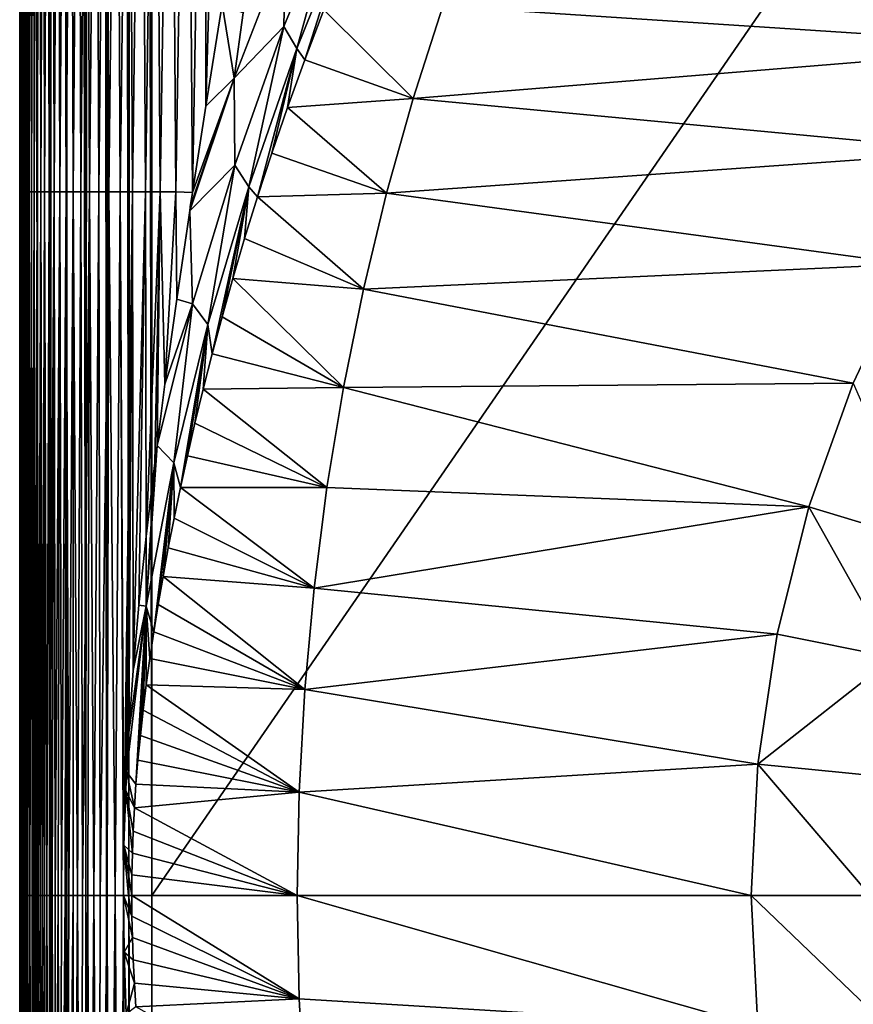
# Model space of a CAD drawing. Header units: metres. Extents: x -36 to 82, y -104 to 104.
# Tile 94 of 245: x -15.69 to -9.38, y -0.83 to 6.64. Entities that reach past the tile are written whole.
import ezdxf

# ---------------------------------------------------------------- set-up
doc = ezdxf.new("R2010")
doc.units = ezdxf.units.M
doc.layers.add('solid_FIT-SHOWER-153_SW0001', color=7, linetype='CONTINUOUS')

msp = doc.modelspace()

# ---------------------------------------------------------------- linework, layer by layer
at = {"layer": 'solid_FIT-SHOWER-153_SW0001'}
for points in [[(-15.677832, -0.000001, 16.081629), (-15.693917, 85.322624, 15.908257), (-15.693877, 80.534805, 15.908246)], [(-15.682787, 85.322624, 16.055965), (-15.693917, 85.322624, 15.908257), (-15.677832, -0.000001, 16.081629)], [(-15.678484, 85.322624, 16.082201), (-15.682787, 85.322624, 16.055965), (-15.677832, -0.000001, 16.081629)], [(-15.678484, 85.322624, 16.082201), (-15.677832, -0.000001, 16.081629), (-15.632605, -0.000001, 16.249899)], [(-15.650942, 85.322624, 16.197264), (-15.678484, 85.322624, 16.082201), (-15.632605, -0.000001, 16.249899)], [(-15.633224, 85.322624, 16.250368), (-15.650942, 85.322624, 16.197264), (-15.632605, -0.000001, 16.249899)], [(-15.633224, 85.322624, 16.250368), (-15.632605, -0.000001, 16.249899), (-15.558886, 0, 16.40778)], [(-15.600147, 85.322624, 16.330124), (-15.633224, 85.322624, 16.250368), (-15.558886, 0, 16.40778)], [(-15.559571, 85.322624, 16.408033), (-15.600147, 85.322624, 16.330124), (-15.558886, 0, 16.40778)], [(-15.559571, 85.322624, 16.408033), (-15.558886, 0, 16.40778), (-15.45891, 0, 16.550488)], [(-15.531901, 85.322624, 16.453117), (-15.559571, 85.322624, 16.408033), (-15.45891, 0, 16.550488)], [(-15.459645, 85.322624, 16.550661), (-15.531901, 85.322624, 16.453117), (-15.45891, 0, 16.550488)], [(-15.44776, 85.322624, 16.564564), (-15.459645, 85.322624, 16.550661), (-15.45891, 0, 16.550488)], [(-15.44776, 85.322624, 16.564564), (-15.45891, 0, 16.550488), (-15.335704, 0.000001, 16.673698)], [(-15.349255, 85.322624, 16.662935), (-15.44776, 85.322624, 16.564564), (-15.335704, 0.000001, 16.673698)], [(-15.336401, 85.322624, 16.67391), (-15.349255, 85.322624, 16.662935), (-15.335704, 0.000001, 16.673698)], [(-15.336401, 85.322624, 16.67391), (-15.335704, 0.000001, 16.673698), (-15.193001, 0.000002, 16.773682)], [(-15.237687, 85.322624, 16.746931), (-15.336401, 85.322624, 16.67391), (-15.193001, 0.000002, 16.773682)], [(-15.193769, 85.322624, 16.773846), (-15.237687, 85.322624, 16.746931), (-15.193001, 0.000002, 16.773682)], [(-15.114574, 85.322624, 16.815023), (-15.193769, 85.322624, 16.773846), (-15.193001, 0.000002, 16.773682)], [(-15.114574, 85.322624, 16.815023), (-15.193001, 0.000002, 16.773682), (-15.035124, 0.000003, 16.847406)], [(-15.036104, 85.322632, 16.847504), (-15.114574, 85.322624, 16.815023), (-15.035124, 0.000003, 16.847406)], [(-14.981617, 85.322632, 16.865641), (-15.036104, 85.322632, 16.847504), (-15.035124, 0.000003, 16.847406)], [(-14.981617, 85.322632, 16.865641), (-15.035124, 0.000003, 16.847406), (-14.866856, 0.000004, 16.892641)], [(-14.867946, 85.322632, 16.892767), (-14.981617, 85.322632, 16.865641), (-14.866856, 0.000004, 16.892641)], [(-14.840272, 85.322632, 16.897285), (-14.867946, 85.322632, 16.892767), (-14.866856, 0.000004, 16.892641)], [(-14.840272, 85.322632, 16.897285), (-14.866856, 0.000004, 16.892641), (-14.693445, 0, 16.90811)], [(-14.840272, 85.322632, 16.897285), (-14.693445, 0, 16.90811), (-14.693651, 42.661289, 16.90811)], [(-15.677832, -0.000001, 16.081629), (-15.693877, 80.534805, 15.908246), (-15.693834, 75.52179, 15.908235)], [(-15.677832, -0.000001, 16.081629), (-15.693834, 75.52179, 15.908235), (-15.693791, 70.35553, 15.908223)], [(-15.677832, -0.000001, 16.081629), (-15.693791, 70.35553, 15.908223), (-15.693747, 65.03614, 15.908211)], [(-15.677832, -0.000001, 16.081629), (-15.693747, 65.03614, 15.908211), (-15.6937, 59.564308, 15.908198)], [(-15.677832, -0.000001, 16.081629), (-15.6937, 59.564308, 15.908198), (-15.693652, 53.938972, 15.908186)], [(-15.677832, -0.000001, 16.081629), (-15.693652, 53.938972, 15.908186), (-15.693604, 48.158707, 15.908173)], [(-15.677832, -0.000001, 16.081629), (-15.693604, 48.158707, 15.908173), (-15.693592, 46.827713, 15.90817)], [(-15.677832, -0.000001, 16.081629), (-15.693592, 46.827713, 15.90817), (-15.693561, 43.0527, 15.908161)], [(-15.677832, -0.000001, 16.081629), (-15.693561, 43.0527, 15.908161), (-15.693519, 38.085026, 15.90815)], [(-14.693651, 42.661289, 16.90811), (-14.693445, 0, 16.90811), (14.693646, 42.661285, 16.90811)], [(-14.693445, 0, 16.90811), (14.69341, 0.000001, 16.90811), (14.693646, 42.661285, 16.90811)], [(-15.677832, -0.000001, 16.081629), (-15.693519, 38.085026, 15.90815), (-15.693476, 33.00935, 15.908138)], [(-15.677832, -0.000001, 16.081629), (-15.693476, 33.00935, 15.908138), (-15.693432, 27.815151, 15.908127)], [(-15.677832, -0.000001, 16.081629), (-15.693432, 27.815151, 15.908127), (-15.693387, 22.493158, 15.908115)], [(-15.677832, -0.000001, 16.081629), (-15.693387, 22.493158, 15.908115), (-15.693341, 17.048571, 15.908103)], [(-15.677832, -0.000001, 16.081629), (-15.693341, 17.048571, 15.908103), (-15.693295, 11.483871, 15.908091)], [(-15.693246, 5.799061, 15.908077), (-15.693295, 11.483871, 15.908091), (-15.692795, 10.67071, 13.929245)], [(-15.677832, -0.000001, 16.081629), (-15.693295, 11.483871, 15.908091), (-15.693246, 5.799061, 15.908077)], [(-15.69272, 5.332689, 13.88209), (-15.693246, 5.799061, 15.908077), (-15.692795, 10.67071, 13.929245)], [(-15.69272, 5.332689, 13.88209), (-15.692795, 10.67071, 13.929245), (-15.691859, 10.67071, 11.975865)], [(-15.691718, 5.332689, 11.902363), (-15.69272, 5.332689, 13.88209), (-15.691859, 10.67071, 11.975865)], [(-15.691718, 5.332689, 11.902363), (-15.691859, 10.67071, 11.975865), (-15.690347, 10.67071, 10.098083)], [(-15.69011, 5.332689, 10.000451), (-15.691718, 5.332689, 11.902363), (-15.690347, 10.67071, 10.098083)], [(-15.69011, 5.332689, 10.000451), (-15.690347, 10.67071, 10.098083), (-15.688124, 10.67071, 8.294414)], [(-15.687755, 5.332689, 8.17479), (-15.69011, 5.332689, 10.000451), (-15.688124, 10.67071, 8.294414)], [(-15.687755, 5.332689, 8.17479), (-15.688124, 10.67071, 8.294414), (-15.685052, 10.67071, 6.563375)], [(-15.684509, 5.332689, 6.423822), (-15.687755, 5.332689, 8.17479), (-15.685052, 10.67071, 6.563375)], [(-15.684509, 5.332689, 6.423822), (-15.685052, 10.67071, 6.563375), (-15.680995, 10.67071, 4.903482)], [(-15.680232, 5.332689, 4.745983), (-15.684509, 5.332689, 6.423822), (-15.680995, 10.67071, 4.903482)], [(-15.680232, 5.332689, 4.745983), (-15.680995, 10.67071, 4.903482), (-15.675803, 10.67071, 3.313235)], [(-15.674763, 5.332689, 3.139689), (-15.680232, 5.332689, 4.745983), (-15.675803, 10.67071, 3.313235)], [(-15.674763, 5.332689, 3.139689), (-15.675803, 10.67071, 3.313235), (-15.669264, 10.67071, 1.791056)], [(-15.667885, 5.332689, 1.603282), (-15.674763, 5.332689, 3.139689), (-15.669264, 10.67071, 1.791056)], [(-15.667885, 5.332689, 1.603282), (-15.669264, 10.67071, 1.791056), (-15.661153, 10.67071, 0.335349)], [(-15.65937, 5.332689, 0.135091), (-15.667885, 5.332689, 1.603282), (-15.661153, 10.67071, 0.335349)], [(-15.65937, 5.332689, 0.135091), (-15.661153, 10.67071, 0.335349), (-15.651245, 10.67071, -1.05548)], [(-15.648993, 5.332689, -1.266554), (-15.65937, 5.332689, 0.135091), (-15.651245, 10.67071, -1.05548)], [(-15.648993, 5.332689, -1.266554), (-15.651245, 10.67071, -1.05548), (-15.639316, 10.67071, -2.383025)], [(-15.636523, 5.332689, -2.603327), (-15.648993, 5.332689, -1.266554), (-15.639316, 10.67071, -2.383025)], [(-15.636523, 5.332689, -2.603327), (-15.639316, 10.67071, -2.383025), (-15.625141, 10.67071, -3.648882)], [(-15.621735, 5.332689, -3.876896), (-15.636523, 5.332689, -2.603327), (-15.625141, 10.67071, -3.648882)], [(-15.621735, 5.332689, -3.876896), (-15.625141, 10.67071, -3.648882), (-15.608494, 10.67071, -4.854646)], [(-15.604401, 5.332689, -5.088934), (-15.621735, 5.332689, -3.876896), (-15.608494, 10.67071, -4.854646)], [(-15.604401, 5.332689, -5.088934), (-15.608494, 10.67071, -4.854646), (-15.589152, 10.67071, -6.001911)], [(-15.584292, 5.332689, -6.241113), (-15.604401, 5.332689, -5.088934), (-15.589152, 10.67071, -6.001911)], [(-15.584292, 5.332689, -6.241113), (-15.589152, 10.67071, -6.001911), (-15.566888, 10.67071, -7.092273)], [(-15.56118, 5.332689, -7.335102), (-15.584292, 5.332689, -6.241113), (-15.566888, 10.67071, -7.092273)], [(-15.56118, 5.332689, -7.335102), (-15.566888, 10.67071, -7.092273), (-15.541436, 10.67071, -8.127331)], [(-15.534783, 5.332689, -8.372578), (-15.56118, 5.332689, -7.335102), (-15.541436, 10.67071, -8.127331)], [(-15.534783, 5.332689, -8.372578), (-15.541436, 10.67071, -8.127331), (-15.512479, 10.67071, -9.108692)], [(-15.504775, 5.332689, -9.355219), (-15.534783, 5.332689, -8.372578), (-15.512479, 10.67071, -9.108692)], [(-15.504775, 5.332689, -9.355219), (-15.512479, 10.67071, -9.108692), (-15.479691, 10.67071, -10.037966)], [(-15.470828, 5.332689, -10.284705), (-15.504775, 5.332689, -9.355219), (-15.479691, 10.67071, -10.037966)], [(-15.470828, 5.332689, -10.284705), (-15.479691, 10.67071, -10.037966), (-15.442748, 10.67071, -10.916757)], [(-15.432613, 5.332689, -11.162713), (-15.470828, 5.332689, -10.284705), (-15.442748, 10.67071, -10.916757)], [(-15.432613, 5.332689, -11.162713), (-15.442748, 10.67071, -10.916757), (-15.401327, 10.67071, -11.746675)], [(-15.389804, 5.332689, -11.990924), (-15.432613, 5.332689, -11.162713), (-15.401327, 10.67071, -11.746675)], [(-15.389804, 5.332689, -11.990924), (-15.401327, 10.67071, -11.746675), (-15.355104, 10.67071, -12.529327)], [(-15.34207, 5.332689, -12.771015), (-15.389804, 5.332689, -11.990924), (-15.355104, 10.67071, -12.529327)], [(-15.34207, 5.332689, -12.771015), (-15.355104, 10.67071, -12.529327), (-15.303756, 10.67071, -13.266321)], [(-15.289084, 5.332689, -13.504666), (-15.34207, 5.332689, -12.771015), (-15.303756, 10.67071, -13.266321)], [(-15.289084, 5.332689, -13.504666), (-15.303756, 10.67071, -13.266321), (-15.246957, 10.67071, -13.959265)], [(-15.230519, 5.332689, -14.193556), (-15.289084, 5.332689, -13.504666), (-15.246957, 10.67071, -13.959265)], [(-15.230519, 5.332689, -14.193556), (-15.246957, 10.67071, -13.959265), (-15.184379, 10.67071, -14.60976)], [(-15.166028, 5.332689, -14.839348), (-15.230519, 5.332689, -14.193556), (-15.184379, 10.67071, -14.60976)], [(-15.166028, 5.332689, -14.839348), (-15.184379, 10.67071, -14.60976), (-15.115621, 10.67071, -15.219359)], [(-15.095187, 5.332689, -15.443648), (-15.166028, 5.332689, -14.839348), (-15.115621, 10.67071, -15.219359)], [(-15.095187, 5.332689, -15.443648), (-15.115621, 10.67071, -15.219359), (-15.040254, 10.67071, -15.789589)], [(-15.017553, 5.332689, -16.008045), (-15.095187, 5.332689, -15.443648), (-15.040254, 10.67071, -15.789589)], [(-15.017553, 5.332689, -16.008045), (-15.040254, 10.67071, -15.789589), (-14.957842, 10.67071, -16.321976)], [(-14.932684, 5.332689, -16.53413), (-15.017553, 5.332689, -16.008045), (-14.957842, 10.67071, -16.321976)], [(-14.932684, 5.332689, -16.53413), (-14.957842, 10.67071, -16.321976), (-14.867955, 10.67071, -16.818047)], [(-14.840135, 5.332689, -17.023491), (-14.932684, 5.332689, -16.53413), (-14.867955, 10.67071, -16.818047)], [(-14.840135, 5.332689, -17.023491), (-14.867955, 10.67071, -16.818047), (-14.77016, 10.67071, -17.279325)], [(-14.739464, 5.332689, -17.477716), (-14.840135, 5.332689, -17.023491), (-14.77016, 10.67071, -17.279325)], [(-14.739464, 5.332689, -17.477716), (-14.77016, 10.67071, -17.279325), (-14.664022, 10.67071, -17.70734)], [(-14.630228, 5.332689, -17.898396), (-14.739464, 5.332689, -17.477716), (-14.664022, 10.67071, -17.70734)], [(-14.630228, 5.332689, -17.898396), (-14.664022, 10.67071, -17.70734), (-14.54911, 10.67071, -18.103619)], [(-14.511984, 5.332689, -18.287119), (-14.630228, 5.332689, -17.898396), (-14.54911, 10.67071, -18.103619)], [(-14.511984, 5.332689, -18.287119), (-14.54911, 10.67071, -18.103619), (-14.424993, 10.67071, -18.469685)], [(-14.511984, 5.332689, -18.287119), (-14.424993, 10.67071, -18.469685), (-14.384738, 5.32843, -18.644339)], [(-14.291208, 10.67071, -18.807024), (-14.384738, 5.32843, -18.644339), (-14.424993, 10.67071, -18.469685)], [(-14.291208, 10.67071, -18.807024), (-14.28395, 5.983409, -18.884907), (-14.384738, 5.32843, -18.644339)], [(-14.14722, 10.67071, -19.11701), (-14.28395, 5.983409, -18.884907), (-14.291208, 10.67071, -18.807024)], [(-14.14722, 10.67071, -19.11701), (-14.160818, 6.755581, -19.142344), (-14.28395, 5.983409, -18.884907)], [(-13.258963, 7.637808, -21.158655), (-13.59426, 6.419795, -20.947121), (-13.691259, 6.58668, -20.391344)], [(-13.258963, 7.637808, -21.158655), (-13.691259, 6.58668, -20.391344), (-13.68006, 7.198651, -20.159409)], [(-13.258963, 7.637808, -21.158655), (-13.171042, 7.469752, -21.707201), (-13.59426, 6.419795, -20.947121)], [(-13.59426, 6.419795, -20.947121), (-13.171042, 7.469752, -21.707201), (-13.534236, 6.335723, -21.541515)], [(-13.171042, 7.469752, -21.707201), (-13.390367, 6.714067, -21.817554), (-13.534236, 6.335723, -21.541515)], [(-13.68006, 7.198651, -20.159409), (-14.068212, 6.195238, -19.396362), (-14, 6.690849, -19.49317)], [(-13.691259, 6.58668, -20.391344), (-14.068212, 6.195238, -19.396362), (-13.68006, 7.198651, -20.159409)], [(-7.176815, 7.177387, -31.5), (-7.846133, 6.438996, -31.5), (-12.487897, 6.742146, -31.5)], [(-14.068212, 6.195238, -19.396362), (-14.28395, 5.983409, -18.884907), (-14.160818, 6.755581, -19.142344)], [(-14.068212, 6.195238, -19.396362), (-14.160818, 6.755581, -19.142344), (-14, 6.690849, -19.49317)], [(-13.390367, 6.714067, -21.817554), (-12.487897, 6.742146, -31.5), (-12.71244, 6.041976, -31.5)], [(-7.846133, 6.438996, -31.5), (-12.71244, 6.041976, -31.5), (-12.487897, 6.742146, -31.5)], [(-13.534236, 6.335723, -21.541515), (-13.390367, 6.714067, -21.817554), (-12.71244, 6.041976, -31.5)], [(-13.691259, 6.58668, -20.391344), (-14.06491, 5.535943, -19.575438), (-14.068212, 6.195238, -19.396362)], [(-13.691259, 6.58668, -20.391344), (-13.958791, 5.371582, -20.139496), (-14.06491, 5.535943, -19.575438)], [(-13.691259, 6.58668, -20.391344), (-13.59426, 6.419795, -20.947121), (-13.958791, 5.371582, -20.139496)], [(-13.958791, 5.371582, -20.139496), (-13.59426, 6.419795, -20.947121), (-13.891232, 5.296494, -20.7523)], [(-13.59426, 6.419795, -20.947121), (-13.783449, 5.627331, -21.008835), (-13.891232, 5.296494, -20.7523)], [(-13.59426, 6.419795, -20.947121), (-13.664951, 5.973188, -21.27194), (-13.783449, 5.627331, -21.008835)], [(-13.59426, 6.419795, -20.947121), (-13.534236, 6.335723, -21.541515), (-13.664951, 5.973188, -21.27194)], [(-7.846133, 6.438996, -31.5), (-8.439559, 5.638715, -31.5), (-12.71244, 6.041976, -31.5)], [(-13.664951, 5.973188, -21.27194), (-13.534236, 6.335723, -21.541515), (-12.71244, 6.041976, -31.5)], [(-14.068212, 6.195238, -19.396362), (-14.405809, 5.188649, -18.590168), (-14.401135, 5.219745, -18.602308)], [(-14.06491, 5.535943, -19.575438), (-14.405809, 5.188649, -18.590168), (-14.068212, 6.195238, -19.396362)], [(-14.068212, 6.195238, -19.396362), (-14.401135, 5.219745, -18.602308), (-14.384738, 5.32843, -18.644339)], [(-14.068212, 6.195238, -19.396362), (-14.384738, 5.32843, -18.644339), (-14.28395, 5.983409, -18.884907)], [(-13.783449, 5.627331, -21.008835), (-13.664951, 5.973188, -21.27194), (-12.91409, 5.324674, -31.5)], [(-13.664951, 5.973188, -21.27194), (-12.71244, 6.041976, -31.5), (-12.91409, 5.324674, -31.5)], [(-8.439559, 5.638715, -31.5), (-12.91409, 5.324674, -31.5), (-12.71244, 6.041976, -31.5)], [(-15.693197, 0.000003, 15.908064), (-15.693246, 5.799061, 15.908077), (-15.69272, 5.332689, 13.88209)], [(-15.677832, -0.000001, 16.081629), (-15.693246, 5.799061, 15.908077), (-15.693197, 0.000003, 15.908064)], [(-13.891232, 5.296494, -20.7523), (-13.783449, 5.627331, -21.008835), (-12.91409, 5.324674, -31.5)], [(-8.439559, 5.638715, -31.5), (-8.951341, 4.784813, -31.5), (-12.91409, 5.324674, -31.5)], [(-14.06491, 5.535943, -19.575438), (-14.384059, 4.485077, -18.717091), (-14.405809, 5.188649, -18.590168)], [(-14.06491, 5.535943, -19.575438), (-14.268198, 4.32799, -19.291306), (-14.384059, 4.485077, -18.717091)], [(-14.06491, 5.535943, -19.575438), (-13.958791, 5.371582, -20.139496), (-14.268198, 4.32799, -19.291306)], [(-15.692757, 0, 14.034531), (-15.693197, 0.000003, 15.908064), (-15.69272, 5.332689, 13.88209)], [(-15.691894, 0, 12.227628), (-15.692757, 0, 14.034531), (-15.69272, 5.332689, 13.88209)], [(-15.691894, 0, 12.227628), (-15.69272, 5.332689, 13.88209), (-15.691718, 5.332689, 11.902363)], [(-15.690552, 0, 10.488371), (-15.691894, 0, 12.227628), (-15.691718, 5.332689, 11.902363)], [(-15.690552, 0, 10.488371), (-15.691718, 5.332689, 11.902363), (-15.69011, 5.332689, 10.000451)], [(-15.688626, 0, 8.814748), (-15.690552, 0, 10.488371), (-15.69011, 5.332689, 10.000451)], [(-15.688626, 0, 8.814748), (-15.69011, 5.332689, 10.000451), (-15.687755, 5.332689, 8.17479)], [(-15.685986, 0, 7.188702), (-15.688626, 0, 8.814748), (-15.687755, 5.332689, 8.17479)], [(-15.685986, 0, 7.188702), (-15.687755, 5.332689, 8.17479), (-15.684509, 5.332689, 6.423822)], [(-15.6825, 0, 5.610791), (-15.685986, 0, 7.188702), (-15.684509, 5.332689, 6.423822)], [(-15.6825, 0, 5.610791), (-15.684509, 5.332689, 6.423822), (-15.680232, 5.332689, 4.745983)], [(-15.67802, 0, 4.076839), (-15.6825, 0, 5.610791), (-15.680232, 5.332689, 4.745983)], [(-15.67802, 0, 4.076839), (-15.680232, 5.332689, 4.745983), (-15.674763, 5.332689, 3.139689)], [(-15.672337, 0, 2.582386), (-15.67802, 0, 4.076839), (-15.674763, 5.332689, 3.139689)], [(-15.672337, 0, 2.582386), (-15.674763, 5.332689, 3.139689), (-15.667885, 5.332689, 1.603282)], [(-15.665216, 0, 1.131354), (-15.672337, 0, 2.582386), (-15.667885, 5.332689, 1.603282)], [(-15.665216, 0, 1.131354), (-15.667885, 5.332689, 1.603282), (-15.65937, 5.332689, 0.135091)], [(-15.656411, 0, -0.27437), (-15.665216, 0, 1.131354), (-15.65937, 5.332689, 0.135091)], [(-15.656411, 0, -0.27437), (-15.65937, 5.332689, 0.135091), (-15.648993, 5.332689, -1.266554)], [(-15.645651, 0, -1.634102), (-15.656411, 0, -0.27437), (-15.648993, 5.332689, -1.266554)], [(-15.645651, 0, -1.634102), (-15.648993, 5.332689, -1.266554), (-15.636523, 5.332689, -2.603327)], [(-15.632648, 0, -2.947155), (-15.645651, 0, -1.634102), (-15.636523, 5.332689, -2.603327)], [(-15.632648, 0, -2.947155), (-15.636523, 5.332689, -2.603327), (-15.621735, 5.332689, -3.876896)], [(-15.617121, 0, -4.211404), (-15.632648, 0, -2.947155), (-15.621735, 5.332689, -3.876896)], [(-15.617121, 0, -4.211404), (-15.621735, 5.332689, -3.876896), (-15.604401, 5.332689, -5.088934)], [(-15.598694, 0, -5.430352), (-15.617121, 0, -4.211404), (-15.604401, 5.332689, -5.088934)], [(-15.598694, 0, -5.430352), (-15.604401, 5.332689, -5.088934), (-15.584292, 5.332689, -6.241113)], [(-15.588254, 0, -6.024178), (-15.598694, 0, -5.430352), (-15.584292, 5.332689, -6.241113)], [(-15.576934, 0, -6.607071), (-15.588254, 0, -6.024178), (-15.584292, 5.332689, -6.241113)], [(-15.576934, 0, -6.607071), (-15.584292, 5.332689, -6.241113), (-15.56118, 5.332689, -7.335102)], [(-15.564686, 0, -7.178653), (-15.576934, 0, -6.607071), (-15.56118, 5.332689, -7.335102)], [(-15.551453, 0, -7.738626), (-15.564686, 0, -7.178653), (-15.56118, 5.332689, -7.335102)], [(-15.551453, 0, -7.738626), (-15.56118, 5.332689, -7.335102), (-15.534783, 5.332689, -8.372578)], [(-15.537171, 0, -8.286719), (-15.551453, 0, -7.738626), (-15.534783, 5.332689, -8.372578)], [(-15.521766, 0, -8.823061), (-15.537171, 0, -8.286719), (-15.534783, 5.332689, -8.372578)], [(-15.521766, 0, -8.823061), (-15.534783, 5.332689, -8.372578), (-15.504775, 5.332689, -9.355219)], [(-15.505157, 0, -9.347743), (-15.521766, 0, -8.823061), (-15.504775, 5.332689, -9.355219)], [(-15.487287, 0, -9.860252), (-15.505157, 0, -9.347743), (-15.504775, 5.332689, -9.355219)], [(-15.487287, 0, -9.860252), (-15.504775, 5.332689, -9.355219), (-15.470828, 5.332689, -10.284705)], [(-15.468092, 0, -10.360134), (-15.487287, 0, -9.860252), (-15.470828, 5.332689, -10.284705)], [(-15.468092, 0, -10.360134), (-15.470828, 5.332689, -10.284705), (-15.432613, 5.332689, -11.162713)], [(-15.447521, 0, -10.846907), (-15.468092, 0, -10.360134), (-15.432613, 5.332689, -11.162713)], [(-15.425632, 0, -11.317968), (-15.447521, 0, -10.846907), (-15.432613, 5.332689, -11.162713)], [(-15.425632, 0, -11.317968), (-15.432613, 5.332689, -11.162713), (-15.389804, 5.332689, -11.990924)], [(-15.402292, 0, -11.775175), (-15.425632, 0, -11.317968), (-15.389804, 5.332689, -11.990924)], [(-15.377234, 0, -12.222169), (-15.402292, 0, -11.775175), (-15.389804, 5.332689, -11.990924)], [(-15.377234, 0, -12.222169), (-15.389804, 5.332689, -11.990924), (-15.34207, 5.332689, -12.771015)], [(-15.35014, 0, -12.662133), (-15.377234, 0, -12.222169), (-15.34207, 5.332689, -12.771015)], [(-15.320719, 0, -13.096567), (-15.35014, 0, -12.662133), (-15.34207, 5.332689, -12.771015)], [(-15.320719, 0, -13.096567), (-15.34207, 5.332689, -12.771015), (-15.289084, 5.332689, -13.504666)], [(-15.289189, 0, -13.519709), (-15.320719, 0, -13.096567), (-15.289084, 5.332689, -13.504666)], [(-15.255222, 0, -13.933867), (-15.289189, 0, -13.519709), (-15.289084, 5.332689, -13.504666)], [(-15.255222, 0, -13.933867), (-15.289084, 5.332689, -13.504666), (-15.230519, 5.332689, -14.193556)], [(-15.218281, 0, -14.342636), (-15.255222, 0, -13.933867), (-15.230519, 5.332689, -14.193556)], [(-15.218281, 0, -14.342636), (-15.230519, 5.332689, -14.193556), (-15.166028, 5.332689, -14.839348)], [(-15.17772, 0, -14.748989), (-15.218281, 0, -14.342636), (-15.166028, 5.332689, -14.839348)], [(-15.132964, 0, -15.153518), (-15.17772, 0, -14.748989), (-15.166028, 5.332689, -14.839348)], [(-15.132964, 0, -15.153518), (-15.166028, 5.332689, -14.839348), (-15.095187, 5.332689, -15.443648)], [(-15.083931, 0, -15.552025), (-15.132964, 0, -15.153518), (-15.095187, 5.332689, -15.443648)], [(-15.083931, 0, -15.552025), (-15.095187, 5.332689, -15.443648), (-15.017553, 5.332689, -16.008045)], [(-15.030245, 0, -15.943206), (-15.083931, 0, -15.552025), (-15.017553, 5.332689, -16.008045)], [(-14.971476, 0, -16.326012), (-15.030245, 0, -15.943206), (-15.017553, 5.332689, -16.008045)], [(-14.971476, 0, -16.326012), (-15.017553, 5.332689, -16.008045), (-14.932684, 5.332689, -16.53413)], [(-14.971476, 0, -16.326012), (-14.932684, 5.332689, -16.53413), (-14.90716, 0.000002, -16.699438)], [(-14.932684, 5.332689, -16.53413), (-14.903611, 0.381743, -16.718702), (-14.90716, 0.000002, -16.699438)], [(-14.840135, 5.332689, -17.023491), (-14.903611, 0.381743, -16.718702), (-14.932684, 5.332689, -16.53413)], [(-14.840135, 5.332689, -17.023491), (-14.890246, 0.794353, -16.790232), (-14.903611, 0.381743, -16.718702)], [(-14.840135, 5.332689, -17.023491), (-14.883739, 0.935838, -16.824459), (-14.890246, 0.794353, -16.790232)], [(-14.840135, 5.332689, -17.023491), (-14.86723, 1.236141, -16.909554), (-14.883739, 0.935838, -16.824459)], [(-14.840135, 5.332689, -17.023491), (-14.834304, 1.70515, -17.072281), (-14.86723, 1.236141, -16.909554)], [(-14.739464, 5.332689, -17.477716), (-14.834304, 1.70515, -17.072281), (-14.840135, 5.332689, -17.023491)], [(-14.739464, 5.332689, -17.477716), (-14.790152, 2.199234, -17.277023), (-14.834304, 1.70515, -17.072281)], [(-14.739464, 5.332689, -17.477716), (-14.735366, 2.722089, -17.51177), (-14.790152, 2.199234, -17.277023)], [(-14.630228, 5.332689, -17.898396), (-14.735366, 2.722089, -17.51177), (-14.739464, 5.332689, -17.477716)], [(-14.630228, 5.332689, -17.898396), (-14.669898, 3.27907, -17.767593), (-14.735366, 2.722089, -17.51177)], [(-14.630228, 5.332689, -17.898396), (-14.653403, 3.411371, -17.828228), (-14.669898, 3.27907, -17.767593)], [(-14.630228, 5.332689, -17.898396), (-14.593136, 3.876094, -18.037945), (-14.653403, 3.411371, -17.828228)], [(-14.511984, 5.332689, -18.287119), (-14.593136, 3.876094, -18.037945), (-14.630228, 5.332689, -17.898396)], [(-14.511984, 5.332689, -18.287119), (-14.503834, 4.519757, -18.318228), (-14.593136, 3.876094, -18.037945)], [(-14.511984, 5.332689, -18.287119), (-14.384738, 5.32843, -18.644339), (-14.503834, 4.519757, -18.318228)], [(-14.503834, 4.519757, -18.318228), (-14.384738, 5.32843, -18.644339), (-14.405809, 5.188649, -18.590168)], [(-14.405809, 5.188649, -18.590168), (-14.384738, 5.32843, -18.644339), (-14.401135, 5.219745, -18.602308)], [(-14.268198, 4.32799, -19.291306), (-13.958791, 5.371582, -20.139496), (-14.235287, 4.106704, -19.793531)], [(-13.958791, 5.371582, -20.139496), (-14.160697, 4.385368, -20.02297), (-14.235287, 4.106704, -19.793531)], [(-13.958791, 5.371582, -20.139496), (-14.078904, 4.676569, -20.259251), (-14.160697, 4.385368, -20.02297)], [(-13.958791, 5.371582, -20.139496), (-13.989481, 4.979475, -20.502432), (-14.078904, 4.676569, -20.259251)], [(-13.958791, 5.371582, -20.139496), (-13.891232, 5.296494, -20.7523), (-13.989481, 4.979475, -20.502432)], [(-13.891232, 5.296494, -20.7523), (-12.91409, 5.324674, -31.5), (-13.08982, 4.595026, -31.5)], [(-8.951341, 4.784813, -31.5), (-13.08982, 4.595026, -31.5), (-12.91409, 5.324674, -31.5)], [(-13.989481, 4.979475, -20.502432), (-13.891232, 5.296494, -20.7523), (-13.08982, 4.595026, -31.5)], [(-14.384059, 4.485077, -18.717091), (-14.503834, 4.519757, -18.318228), (-14.405809, 5.188649, -18.590168)], [(-14.078904, 4.676569, -20.259251), (-13.989481, 4.979475, -20.502432), (-13.08982, 4.595026, -31.5)], [(-8.951341, 4.784813, -31.5), (-9.377227, 3.884557, -31.5), (-13.08982, 4.595026, -31.5)], [(-9.377226, 3.884602, -48.608681), (-9.377227, 3.884557, -31.5), (-8.951341, 4.784813, -31.5)], [(-14.160697, 4.385368, -20.02297), (-14.078904, 4.676569, -20.259251), (-13.240755, 3.850288, -31.5)], [(-14.078904, 4.676569, -20.259251), (-13.08982, 4.595026, -31.5), (-13.240755, 3.850288, -31.5)], [(-9.377227, 3.884557, -31.5), (-13.240755, 3.850288, -31.5), (-13.08982, 4.595026, -31.5)], [(-14.384059, 4.485077, -18.717091), (-14.5261, 3.280611, -18.417727), (-14.653403, 3.411371, -17.828228)], [(-14.384059, 4.485077, -18.717091), (-14.653403, 3.411371, -17.828228), (-14.593136, 3.876094, -18.037945)], [(-14.384059, 4.485077, -18.717091), (-14.593136, 3.876094, -18.037945), (-14.503834, 4.519757, -18.318228)], [(-14.384059, 4.485077, -18.717091), (-14.268198, 4.32799, -19.291306), (-14.5261, 3.280611, -18.417727)], [(-14.235287, 4.106704, -19.793531), (-14.160697, 4.385368, -20.02297), (-13.240755, 3.850288, -31.5)], [(-14.5261, 3.280611, -18.417727), (-14.268198, 4.32799, -19.291306), (-14.475706, 3.092097, -18.947674)], [(-14.268198, 4.32799, -19.291306), (-14.423254, 3.33228, -19.148117), (-14.475706, 3.092097, -18.947674)], [(-14.268198, 4.32799, -19.291306), (-14.36607, 3.580576, -19.356024), (-14.423254, 3.33228, -19.148117)], [(-14.268198, 4.32799, -19.291306), (-14.303591, 3.838457, -19.571215), (-14.36607, 3.580576, -19.356024)], [(-14.268198, 4.32799, -19.291306), (-14.235287, 4.106704, -19.793531), (-14.303591, 3.838457, -19.571215)], [(-14.303591, 3.838457, -19.571215), (-14.235287, 4.106704, -19.793531), (-13.240755, 3.850288, -31.5)], [(-9.377227, 3.884557, -31.5), (-9.713036, 2.946009, -31.5), (-13.240755, 3.850288, -31.5)], [(-9.377226, 3.884602, -48.608681), (-9.713058, 2.946015, -48.608681), (-9.377227, 3.884557, -31.5)], [(-8.851809, 2.684769, -49.508678), (-9.713058, 2.946015, -48.608681), (-9.377226, 3.884602, -48.608681)], [(-9.713058, 2.946015, -48.608681), (-9.713036, 2.946009, -31.5), (-9.377227, 3.884557, -31.5)], [(-14.36607, 3.580576, -19.356024), (-14.303591, 3.838457, -19.571215), (-13.3661, 3.093325, -31.5)], [(-14.303591, 3.838457, -19.571215), (-13.240755, 3.850288, -31.5), (-13.3661, 3.093325, -31.5)], [(-9.713036, 2.946009, -31.5), (-13.3661, 3.093325, -31.5), (-13.240755, 3.850288, -31.5)], [(-14.423254, 3.33228, -19.148117), (-14.36607, 3.580576, -19.356024), (-13.3661, 3.093325, -31.5)], [(-14.653403, 3.411371, -17.828228), (-14.5261, 3.280611, -18.417727), (-14.734573, 2.193182, -17.554298)], [(-14.669898, 3.27907, -17.767593), (-14.653403, 3.411371, -17.828228), (-14.734573, 2.193182, -17.554298)], [(-14.475706, 3.092097, -18.947674), (-14.423254, 3.33228, -19.148117), (-13.3661, 3.093325, -31.5)], [(-14.735366, 2.722089, -17.51177), (-14.669898, 3.27907, -17.767593), (-14.734573, 2.193182, -17.554298)], [(-14.734573, 2.193182, -17.554298), (-14.5261, 3.280611, -18.417727), (-14.677738, 1.997591, -18.065645)], [(-14.5261, 3.280611, -18.417727), (-14.644444, 2.204845, -18.224575), (-14.677738, 1.997591, -18.065645)], [(-14.5261, 3.280611, -18.417727), (-14.607815, 2.417243, -18.392725), (-14.644444, 2.204845, -18.224575)], [(-14.5261, 3.280611, -18.417727), (-14.567639, 2.635398, -18.569792), (-14.607815, 2.417243, -18.392725)], [(-14.5261, 3.280611, -18.417727), (-14.523673, 2.860471, -18.754686), (-14.567639, 2.635398, -18.569792)], [(-14.5261, 3.280611, -18.417727), (-14.475706, 3.092097, -18.947674), (-14.523673, 2.860471, -18.754686)], [(-14.523673, 2.860471, -18.754686), (-14.475706, 3.092097, -18.947674), (-13.463691, 2.329954, -31.5)], [(-14.475706, 3.092097, -18.947674), (-13.3661, 3.093325, -31.5), (-13.463691, 2.329954, -31.5)], [(-9.713036, 2.946009, -31.5), (-13.463691, 2.329954, -31.5), (-13.3661, 3.093325, -31.5)], [(-9.713036, 2.946009, -31.5), (-9.954918, 1.980021, -31.5), (-13.463691, 2.329954, -31.5)], [(-9.713058, 2.946015, -48.608681), (-9.954987, 1.980086, -48.608681), (-9.954918, 1.980021, -31.5)], [(-9.072289, 1.80446, -49.508678), (-9.954987, 1.980086, -48.608681), (-9.713058, 2.946015, -48.608681)], [(-9.713058, 2.946015, -48.608681), (-9.954918, 1.980021, -31.5), (-9.713036, 2.946009, -31.5)], [(-8.851809, 2.684769, -49.508678), (-9.072289, 1.80446, -49.508678), (-9.713058, 2.946015, -48.608681)], [(-14.567639, 2.635398, -18.569792), (-14.523673, 2.860471, -18.754686), (-13.463691, 2.329954, -31.5)], [(-14.790152, 2.199234, -17.277023), (-14.735366, 2.722089, -17.51177), (-14.734573, 2.193182, -17.554298)], [(-14.607815, 2.417243, -18.392725), (-14.567639, 2.635398, -18.569792), (-13.463691, 2.329954, -31.5)], [(-14.644444, 2.204845, -18.224575), (-14.607815, 2.417243, -18.392725), (-13.533307, 1.560766, -31.5)], [(-14.607815, 2.417243, -18.392725), (-13.463691, 2.329954, -31.5), (-13.533307, 1.560766, -31.5)], [(-9.954918, 1.980021, -31.5), (-13.533307, 1.560766, -31.5), (-13.463691, 2.329954, -31.5)], [(-14.883739, 0.935838, -16.824459), (-14.734573, 2.193182, -17.554298), (-14.81281, 0.842933, -17.350422)], [(-14.86723, 1.236141, -16.909554), (-14.734573, 2.193182, -17.554298), (-14.883739, 0.935838, -16.824459)], [(-14.86723, 1.236141, -16.909554), (-14.834304, 1.70515, -17.072281), (-14.734573, 2.193182, -17.554298)], [(-14.834304, 1.70515, -17.072281), (-14.790152, 2.199234, -17.277023), (-14.734573, 2.193182, -17.554298)], [(-14.734573, 2.193182, -17.554298), (-14.797757, 1.026221, -17.436424), (-14.81281, 0.842933, -17.350422)], [(-14.734573, 2.193182, -17.554298), (-14.779732, 1.213298, -17.537033), (-14.797757, 1.026221, -17.436424)], [(-14.734573, 2.193182, -17.554298), (-14.75878, 1.403568, -17.65099), (-14.779732, 1.213298, -17.537033)], [(-14.734573, 2.193182, -17.554298), (-14.73479, 1.59736, -17.778299), (-14.75878, 1.403568, -17.65099)], [(-14.734573, 2.193182, -17.554298), (-14.707822, 1.795475, -17.916363), (-14.73479, 1.59736, -17.778299)], [(-14.734573, 2.193182, -17.554298), (-14.677738, 1.997591, -18.065645), (-14.707822, 1.795475, -17.916363)], [(-14.677738, 1.997591, -18.065645), (-14.644444, 2.204845, -18.224575), (-13.533307, 1.560766, -31.5)], [(-14.707822, 1.795475, -17.916363), (-14.677738, 1.997591, -18.065645), (-13.533307, 1.560766, -31.5)], [(-9.954918, 1.980021, -31.5), (-10.100984, 0.995981, -31.5), (-13.533307, 1.560766, -31.5)], [(-9.954987, 1.980086, -48.608681), (-10.101098, 0.995147, -48.608681), (-9.954918, 1.980021, -31.5)], [(-9.072289, 1.80446, -49.508678), (-10.101098, 0.995147, -48.608681), (-9.954987, 1.980086, -48.608681)], [(-10.101098, 0.995147, -48.608681), (-10.100984, 0.995981, -31.5), (-9.954918, 1.980021, -31.5)], [(-14.73479, 1.59736, -17.778299), (-14.707822, 1.795475, -17.916363), (-13.533307, 1.560766, -31.5)], [(-9.072289, 1.80446, -49.508678), (-9.205439, 0.906864, -49.508678), (-10.101098, 0.995147, -48.608681)], [(-14.75878, 1.403568, -17.65099), (-14.73479, 1.59736, -17.778299), (-13.575562, 0.784114, -31.5)], [(-14.73479, 1.59736, -17.778299), (-13.533307, 1.560766, -31.5), (-13.575562, 0.784114, -31.5)], [(-10.100984, 0.995981, -31.5), (-13.575562, 0.784114, -31.5), (-13.533307, 1.560766, -31.5)], [(-14.779732, 1.213298, -17.537033), (-14.75878, 1.403568, -17.65099), (-13.575562, 0.784114, -31.5)], [(-14.797757, 1.026221, -17.436424), (-14.779732, 1.213298, -17.537033), (-13.575562, 0.784114, -31.5)], [(-14.81281, 0.842933, -17.350422), (-14.797757, 1.026221, -17.436424), (-13.575562, 0.784114, -31.5)], [(-10.100984, 0.995981, -31.5), (-10.15, 0, -31.5), (-13.575562, 0.784114, -31.5)], [(-10.15, 0, -48.608681), (-10.15, 0, -31.5), (-10.100984, 0.995981, -31.5)], [(-10.101098, 0.995147, -48.608681), (-10.15, 0, -48.608681), (-10.100984, 0.995981, -31.5)], [(-9.25, 0, -49.508678), (-10.15, 0, -48.608681), (-10.101098, 0.995147, -48.608681)], [(-9.205439, 0.906864, -49.508678), (-9.25, 0, -49.508678), (-10.101098, 0.995147, -48.608681)], [(-14.890246, 0.794353, -16.790232), (-14.883739, 0.935838, -16.824459), (-14.824814, 0.663496, -17.28101)], [(-14.883739, 0.935838, -16.824459), (-14.81281, 0.842933, -17.350422), (-14.824814, 0.663496, -17.28101)], [(-14.824814, 0.663496, -17.28101), (-14.81281, 0.842933, -17.350422), (-13.575562, 0.784114, -31.5)], [(-14.903611, 0.381743, -16.718702), (-14.890246, 0.794353, -16.790232), (-14.840212, 0.319216, -17.189732)], [(-14.890246, 0.794353, -16.790232), (-14.824814, 0.663496, -17.28101), (-14.833921, 0.488209, -17.227486)], [(-14.890246, 0.794353, -16.790232), (-14.833921, 0.488209, -17.227486), (-14.840212, 0.319216, -17.189732)], [(-14.824814, 0.663496, -17.28101), (-13.575562, 0.784114, -31.5), (-13.590454, 0, -31.5)], [(-10.15, 0, -31.5), (-13.590454, 0, -31.5), (-13.575562, 0.784114, -31.5)], [(-14.833921, 0.488209, -17.227486), (-14.824814, 0.663496, -17.28101), (-13.590454, 0, -31.5)], [(-14.840212, 0.319216, -17.189732), (-14.833921, 0.488209, -17.227486), (-13.590454, 0, -31.5)], [(-14.870644, 0, -16.929764), (-14.90716, 0.000002, -16.699438), (-14.903611, 0.381743, -16.718702)], [(-14.903611, 0.381743, -16.718702), (-14.840212, 0.319216, -17.189732), (-14.843827, 0.156552, -17.167747)], [(-14.903611, 0.381743, -16.718702), (-14.843827, 0.156552, -17.167747), (-14.844907, -0.000001, -17.161543)], [(-14.870644, 0, -16.929764), (-14.903611, 0.381743, -16.718702), (-14.844907, -0.000001, -17.161543)], [(-14.843827, 0.156552, -17.167747), (-14.840212, 0.319216, -17.189732), (-13.590454, 0, -31.5)], [(-14.844907, -0.000001, -17.161543), (-14.843827, 0.156552, -17.167747), (-13.590454, 0, -31.5)], [(-15.693247, -5.826302, 15.908077), (-15.693197, 0.000003, 15.908064), (-15.692757, 0, 14.034531)], [(-15.693247, -5.826302, 15.908077), (-15.682787, -85.322624, 16.055962), (-15.693197, 0.000003, 15.908064)], [(-15.677832, -0.000001, 16.081629), (-15.693197, 0.000003, 15.908064), (-15.682787, -85.322624, 16.055962)], [(-15.45891, 0, 16.550488), (-15.558886, 0, 16.40778), (-15.459648, -85.322624, 16.550659)], [(-15.45891, 0, 16.550488), (-15.459648, -85.322624, 16.550659), (-15.447768, -85.322624, 16.564554)], [(-15.335704, 0.000001, 16.673698), (-15.45891, 0, 16.550488), (-15.349268, -85.322624, 16.662924)], [(-15.45891, 0, 16.550488), (-15.447768, -85.322624, 16.564554), (-15.349268, -85.322624, 16.662924)], [(-15.335704, 0.000001, 16.673698), (-15.349268, -85.322624, 16.662924), (-15.336413, -85.322624, 16.673901)], [(-15.335704, 0.000001, 16.673698), (-15.336413, -85.322624, 16.673901), (-15.237704, -85.322624, 16.74692)], [(-15.193001, 0.000002, 16.773682), (-15.335704, 0.000001, 16.673698), (-15.193788, -85.322624, 16.773836)], [(-15.335704, 0.000001, 16.673698), (-15.237704, -85.322624, 16.74692), (-15.193788, -85.322624, 16.773836)], [(-15.193001, 0.000002, 16.773682), (-15.193788, -85.322624, 16.773836), (-15.114596, -85.322624, 16.815012)], [(-15.035124, 0.000003, 16.847406), (-15.193001, 0.000002, 16.773682), (-15.036124, -85.322632, 16.847496)], [(-15.193001, 0.000002, 16.773682), (-15.114596, -85.322624, 16.815012), (-15.036124, -85.322632, 16.847496)], [(-15.035124, 0.000003, 16.847406), (-15.036124, -85.322632, 16.847496), (-14.981641, -85.322632, 16.865633)], [(-14.866856, 0.000004, 16.892641), (-15.035124, 0.000003, 16.847406), (-14.867964, -85.322632, 16.892763)], [(-15.035124, 0.000003, 16.847406), (-14.981641, -85.322632, 16.865633), (-14.867964, -85.322632, 16.892763)], [(-14.932758, -5.33269, -16.533701), (-14.971476, 0, -16.326012), (-14.90716, 0.000002, -16.699438)], [(-14.902328, -0.430231, -16.725666), (-14.932758, -5.33269, -16.533701), (-14.90716, 0.000002, -16.699438)], [(-14.843824, -0.156762, -17.167767), (-14.90716, 0.000002, -16.699438), (-14.870644, 0, -16.929764)], [(-14.840199, -0.31964, -17.189806), (-14.902328, -0.430231, -16.725666), (-14.90716, 0.000002, -16.699438)], [(-14.840199, -0.31964, -17.189806), (-14.90716, 0.000002, -16.699438), (-14.843824, -0.156762, -17.167767)], [(-14.866856, 0.000004, 16.892641), (-14.867964, -85.322632, 16.892763), (-14.840297, -85.322632, 16.897282)], [(-14.866856, 0.000004, 16.892641), (-14.693891, -85.322571, 16.90811), (-14.693668, -42.661289, 16.90811)], [(-14.866856, 0.000004, 16.892641), (-14.840297, -85.322632, 16.897282), (-14.693891, -85.322571, 16.90811)], [(-14.866856, 0.000004, 16.892641), (-14.693668, -42.661289, 16.90811), (-14.693445, 0, 16.90811)], [(-14.844907, -0.000001, -17.161543), (-13.590454, 0, -31.5), (-13.575562, -0.784114, -31.5)], [(-14.693668, -42.661289, 16.90811), (14.69363, -42.661285, 16.90811), (14.69341, 0.000001, 16.90811)], [(-14.693445, 0, 16.90811), (-14.693668, -42.661289, 16.90811), (14.69341, 0.000001, 16.90811)], [(-10.100984, -0.995981, -31.5), (-13.575562, -0.784114, -31.5), (-13.590454, 0, -31.5)], [(-10.15, 0, -31.5), (-10.100984, -0.995981, -31.5), (-13.590454, 0, -31.5)], [(-10.101098, -0.995147, -48.608681), (-10.100984, -0.995981, -31.5), (-10.15, 0, -31.5)], [(-10.101098, -0.995147, -48.608681), (-10.15, 0, -31.5), (-10.15, 0, -48.608681)], [(-9.205439, -0.906864, -49.508678), (-10.101098, -0.995147, -48.608681), (-10.15, 0, -48.608681)], [(-9.25, 0, -49.508678), (-9.205439, -0.906864, -49.508678), (-10.15, 0, -48.608681)], [(-15.693247, -5.826302, 15.908077), (-15.692757, 0, 14.034531), (-15.69272, -5.33269, 13.88217)], [(-15.69272, -5.33269, 13.88217), (-15.692757, 0, 14.034531), (-15.691894, 0, 12.227628)], [(-15.69272, -5.33269, 13.88217), (-15.691894, 0, 12.227628), (-15.691718, -5.33269, 11.902501)], [(-15.691718, -5.33269, 11.902501), (-15.691894, 0, 12.227628), (-15.690552, 0, 10.488371)], [(-15.691718, -5.33269, 11.902501), (-15.690552, 0, 10.488371), (-15.69011, -5.33269, 10.000641)], [(-15.69011, -5.33269, 10.000641), (-15.690552, 0, 10.488371), (-15.688626, 0, 8.814748)], [(-15.69011, -5.33269, 10.000641), (-15.688626, 0, 8.814748), (-15.687755, -5.33269, 8.175029)], [(-15.687755, -5.33269, 8.175029), (-15.688626, 0, 8.814748), (-15.685986, 0, 7.188702)], [(-15.687755, -5.33269, 8.175029), (-15.685986, 0, 7.188702), (-15.684509, -5.33269, 6.424103)], [(-15.684509, -5.33269, 6.424103), (-15.685986, 0, 7.188702), (-15.6825, 0, 5.610791)], [(-15.684509, -5.33269, 6.424103), (-15.6825, 0, 5.610791), (-15.680233, -5.33269, 4.746304)], [(-15.677832, -0.000001, 16.081629), (-15.682787, -85.322624, 16.055962), (-15.678484, -85.322624, 16.082203)], [(-15.680233, -5.33269, 4.746304), (-15.6825, 0, 5.610791), (-15.67802, 0, 4.076839)], [(-15.680233, -5.33269, 4.746304), (-15.67802, 0, 4.076839), (-15.674764, -5.33269, 3.140044)], [(-15.677832, -0.000001, 16.081629), (-15.678484, -85.322624, 16.082203), (-15.650944, -85.322624, 16.197258)], [(-15.674764, -5.33269, 3.140044), (-15.67802, 0, 4.076839), (-15.672337, 0, 2.582386)], [(-15.632605, -0.000001, 16.249899), (-15.677832, -0.000001, 16.081629), (-15.650944, -85.322624, 16.197258)], [(-15.674764, -5.33269, 3.140044), (-15.672337, 0, 2.582386), (-15.667887, -5.33269, 1.603669)], [(-15.667887, -5.33269, 1.603669), (-15.672337, 0, 2.582386), (-15.665216, 0, 1.131354)], [(-15.667887, -5.33269, 1.603669), (-15.665216, 0, 1.131354), (-15.659373, -5.33269, 0.135505)], [(-15.659373, -5.33269, 0.135505), (-15.665216, 0, 1.131354), (-15.656411, 0, -0.27437)], [(-15.659373, -5.33269, 0.135505), (-15.656411, 0, -0.27437), (-15.648996, -5.33269, -1.266117)], [(-15.648996, -5.33269, -1.266117), (-15.656411, 0, -0.27437), (-15.645651, 0, -1.634102)], [(-15.632605, -0.000001, 16.249899), (-15.650944, -85.322624, 16.197258), (-15.633223, -85.322624, 16.25037)], [(-15.648996, -5.33269, -1.266117), (-15.645651, 0, -1.634102), (-15.636528, -5.33269, -2.602869)], [(-15.636528, -5.33269, -2.602869), (-15.645651, 0, -1.634102), (-15.632648, 0, -2.947155)], [(-15.636528, -5.33269, -2.602869), (-15.632648, 0, -2.947155), (-15.621741, -5.33269, -3.876422)], [(-15.632605, -0.000001, 16.249899), (-15.633223, -85.322624, 16.25037), (-15.60015, -85.322624, 16.330116)], [(-15.621741, -5.33269, -3.876422), (-15.632648, 0, -2.947155), (-15.617121, 0, -4.211404)], [(-15.558886, 0, 16.40778), (-15.632605, -0.000001, 16.249899), (-15.60015, -85.322624, 16.330116)], [(-15.621741, -5.33269, -3.876422), (-15.617121, 0, -4.211404), (-15.604408, -5.33269, -5.088447)], [(-15.604408, -5.33269, -5.088447), (-15.617121, 0, -4.211404), (-15.598694, 0, -5.430352)], [(-15.604408, -5.33269, -5.088447), (-15.598694, 0, -5.430352), (-15.588254, 0, -6.024178)], [(-15.604408, -5.33269, -5.088447), (-15.588254, 0, -6.024178), (-15.584302, -5.33269, -6.240614)], [(-15.558886, 0, 16.40778), (-15.60015, -85.322624, 16.330116), (-15.55957, -85.322624, 16.408035)], [(-15.584302, -5.33269, -6.240614), (-15.588254, 0, -6.024178), (-15.576934, 0, -6.607071)], [(-15.584302, -5.33269, -6.240614), (-15.576934, 0, -6.607071), (-15.564686, 0, -7.178653)], [(-15.584302, -5.33269, -6.240614), (-15.564686, 0, -7.178653), (-15.561192, -5.33269, -7.334596)], [(-15.561192, -5.33269, -7.334596), (-15.564686, 0, -7.178653), (-15.551453, 0, -7.738626)], [(-15.561192, -5.33269, -7.334596), (-15.551453, 0, -7.738626), (-15.537171, 0, -8.286719)], [(-15.561192, -5.33269, -7.334596), (-15.537171, 0, -8.286719), (-15.534798, -5.33269, -8.372067)], [(-15.558886, 0, 16.40778), (-15.55957, -85.322624, 16.408035), (-15.531907, -85.322624, 16.453108)], [(-15.558886, 0, 16.40778), (-15.531907, -85.322624, 16.453108), (-15.459648, -85.322624, 16.550659)], [(-15.534798, -5.33269, -8.372067), (-15.537171, 0, -8.286719), (-15.521766, 0, -8.823061)], [(-15.534798, -5.33269, -8.372067), (-15.521766, 0, -8.823061), (-15.505157, 0, -9.347743)], [(-15.534798, -5.33269, -8.372067), (-15.505157, 0, -9.347743), (-15.504792, -5.33269, -9.354706)], [(-15.504792, -5.33269, -9.354706), (-15.505157, 0, -9.347743), (-15.487287, 0, -9.860252)], [(-15.504792, -5.33269, -9.354706), (-15.487287, 0, -9.860252), (-15.470848, -5.33269, -10.284192)], [(-15.470848, -5.33269, -10.284192), (-15.487287, 0, -9.860252), (-15.468092, 0, -10.360134)], [(-15.470848, -5.33269, -10.284192), (-15.468092, 0, -10.360134), (-15.447521, 0, -10.846907)], [(-15.470848, -5.33269, -10.284192), (-15.447521, 0, -10.846907), (-15.432637, -5.33269, -11.162203)], [(-15.432637, -5.33269, -11.162203), (-15.447521, 0, -10.846907), (-15.425632, 0, -11.317968)], [(-15.432637, -5.33269, -11.162203), (-15.425632, 0, -11.317968), (-15.402292, 0, -11.775175)], [(-15.432637, -5.33269, -11.162203), (-15.402292, 0, -11.775175), (-15.389832, -5.33269, -11.990417)], [(-15.389832, -5.33269, -11.990417), (-15.402292, 0, -11.775175), (-15.377234, 0, -12.222169)], [(-15.389832, -5.33269, -11.990417), (-15.377234, 0, -12.222169), (-15.35014, 0, -12.662133)], [(-15.389832, -5.33269, -11.990417), (-15.35014, 0, -12.662133), (-15.342103, -5.33269, -12.770514)], [(-15.342103, -5.33269, -12.770514), (-15.35014, 0, -12.662133), (-15.320719, 0, -13.096567)], [(-15.342103, -5.33269, -12.770514), (-15.320719, 0, -13.096567), (-15.289189, 0, -13.519709)], [(-15.342103, -5.33269, -12.770514), (-15.289189, 0, -13.519709), (-15.289124, -5.33269, -13.504174)], [(-15.289124, -5.33269, -13.504174), (-15.289189, 0, -13.519709), (-15.255222, 0, -13.933867)], [(-15.289124, -5.33269, -13.504174), (-15.255222, 0, -13.933867), (-15.230564, -5.33269, -14.193073)], [(-15.230564, -5.33269, -14.193073), (-15.255222, 0, -13.933867), (-15.218281, 0, -14.342636)], [(-15.230564, -5.33269, -14.193073), (-15.218281, 0, -14.342636), (-15.17772, 0, -14.748989)], [(-15.230564, -5.33269, -14.193073), (-15.17772, 0, -14.748989), (-15.166079, -5.33269, -14.838877)], [(-15.166079, -5.33269, -14.838877), (-15.17772, 0, -14.748989), (-15.132964, 0, -15.153518)], [(-15.166079, -5.33269, -14.838877), (-15.132964, 0, -15.153518), (-15.095245, -5.33269, -15.44319)], [(-15.095245, -5.33269, -15.44319), (-15.132964, 0, -15.153518), (-15.083931, 0, -15.552025)], [(-15.095245, -5.33269, -15.44319), (-15.083931, 0, -15.552025), (-15.030245, 0, -15.943206)], [(-15.095245, -5.33269, -15.44319), (-15.030245, 0, -15.943206), (-15.017619, -5.33269, -16.007601)], [(-15.017619, -5.33269, -16.007601), (-15.030245, 0, -15.943206), (-14.971476, 0, -16.326012)], [(-15.017619, -5.33269, -16.007601), (-14.971476, 0, -16.326012), (-14.932758, -5.33269, -16.533701)], [(-14.843824, -0.156762, -17.167767), (-14.870644, 0, -16.929764), (-14.844907, -0.000001, -17.161543)], [(-14.843824, -0.156762, -17.167767), (-14.844907, -0.000001, -17.161543), (-13.575562, -0.784114, -31.5)], [(-14.840199, -0.31964, -17.189806), (-14.843824, -0.156762, -17.167767), (-13.575562, -0.784114, -31.5)], [(-14.833893, -0.48885, -17.227654), (-14.902328, -0.430231, -16.725666), (-14.840199, -0.31964, -17.189806)], [(-14.833893, -0.48885, -17.227654), (-14.840199, -0.31964, -17.189806), (-13.575562, -0.784114, -31.5)], [(-14.902328, -0.430231, -16.725666), (-14.885936, -0.898935, -16.812914), (-14.932758, -5.33269, -16.533701)], [(-14.824763, -0.664359, -17.281307), (-14.885936, -0.898935, -16.812914), (-14.902328, -0.430231, -16.725666)], [(-14.824763, -0.664359, -17.281307), (-14.902328, -0.430231, -16.725666), (-14.833893, -0.48885, -17.227654)], [(-14.824763, -0.664359, -17.281307), (-14.833893, -0.48885, -17.227654), (-13.575562, -0.784114, -31.5)], [(-14.812729, -0.844026, -17.350885), (-14.885936, -0.898935, -16.812914), (-14.824763, -0.664359, -17.281307)], [(-14.812729, -0.844026, -17.350885), (-14.824763, -0.664359, -17.281307), (-13.575562, -0.784114, -31.5)], [(-14.812729, -0.844026, -17.350885), (-13.575562, -0.784114, -31.5), (-13.533307, -1.560765, -31.5)], [(-10.100984, -0.995981, -31.5), (-13.533307, -1.560765, -31.5), (-13.575562, -0.784114, -31.5)]]:
    msp.add_3dface(points, dxfattribs=at)

doc.saveas('drawing.dxf')
